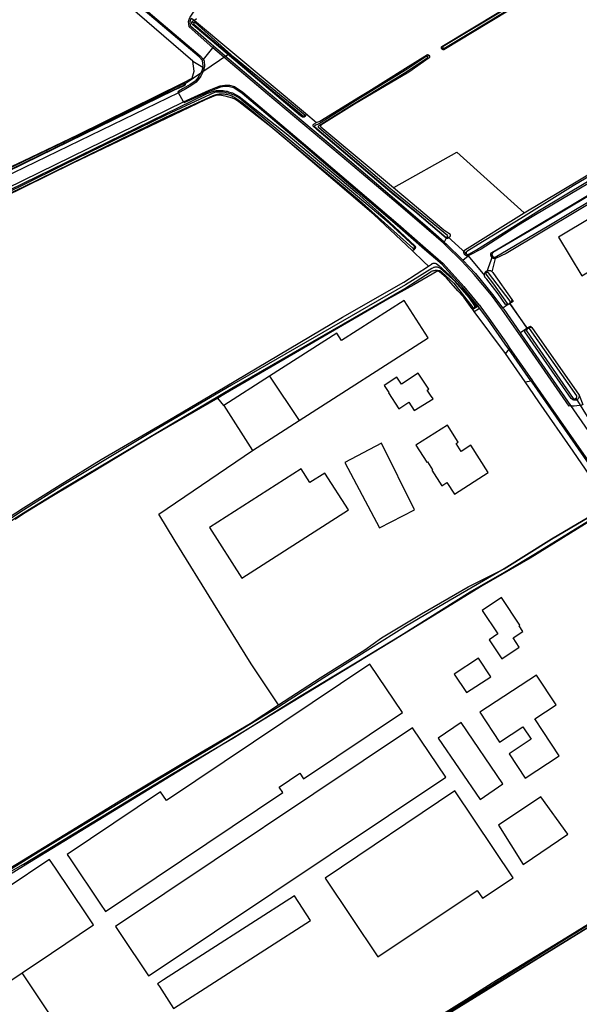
# Model space of a CAD drawing. Header units: metres. Extents: x 174423 to 274510, y 410991 to 462742.
# Tile 224 of 256: x 175058.27 to 175059.95, y 462716.99 to 462719.96. Entities that reach past the tile are written whole.
import ezdxf

# ---------------------------------------------------------------- set-up
doc = ezdxf.new("R2010")
doc.units = ezdxf.units.M
doc.layers.add('N-XX-AL-LIJN_0.20-G', color=7, linetype='Continuous', lineweight=25)

# ---------------------------------------------------------------- blocks, each defined once
blk = doc.blocks.new('Situatie')
at = {"lineweight": -3}
for p, q in [((2.7405, 6.3391), (2.7456, 6.3348)), ((2.7747, 6.2245), (2.8029, 6.2599)), ((2.8029, 6.2599), (2.8059, 6.2633)), ((3.4912, 6.2572), (3.4946, 6.2595)), ((2.7164, 6.1497), (2.8504, 6.2413)), ((3.4535, 6.2366), (3.4478, 6.2332)), ((2.7426, 6.2192), (2.7722, 6.201)), ((2.7716, 6.2213), (2.7747, 6.2245)), ((2.719, 6.1506), (2.7164, 6.1497)), ((2.7142, 6.0967), (2.6992, 6.1238)), ((3.0793, 6.0536), (3.08, 6.0528)), ((3.5654, 5.64), (3.5091, 5.6911)), ((3.5091, 5.6911), (3.5132, 5.6874)), ((3.4086, 5.6565), (3.4109, 5.6545)), ((3.5654, 5.64), (3.5603, 5.6376)), ((3.6438, 5.6328), (3.6262, 5.5827)), ((3.6406, 5.6314), (3.6438, 5.6328)), ((3.6262, 5.5827), (3.6239, 5.585)), ((3.6958, 5.4899), (3.7495, 5.4137)), ((3.6961, 5.4895), (3.6958, 5.4899)), ((3.6963, 5.4892), (3.7472, 5.4154)), ((3.5895, 5.4657), (3.585, 5.4718)), ((3.5908, 5.4756), (3.5896, 5.477)), ((3.748, 5.4157), (3.7495, 5.4137)), ((3.7428, 5.2533), (3.6837, 5.3388)), ((3.7592, 5.2568), (3.6932, 5.3517)), ((2.8352, 5.182), (2.8176, 5.2049)), ((3.8954, 5.2041), (3.9501, 5.1152)), ((3.8954, 5.2041), (3.8983, 5.2)), ((3.8788, 5.1826), (3.9309, 5.1074))]:
    blk.add_line(p, q, dxfattribs=at)
for points in [[(1.8257, 7.0398), (2.385, 6.5574), (2.6469, 6.3352), (2.7646, 6.2352), (2.7747, 6.2245)], [(3.3466, 5.8386), (3.3477, 5.8391), (3.5367, 5.9451), (3.7394, 5.7622), (3.9066, 5.8621), (4.0826, 5.9673), (4.316, 6.0974), (4.5584, 6.2455), (4.7398, 6.3514)], [(3.7784, 6.4244), (3.6322, 6.3349), (3.4982, 6.2539), (3.4972, 6.2537), (3.4962, 6.2537), (3.4953, 6.2539), (3.4943, 6.2542), (3.4934, 6.2546), (3.4927, 6.2552), (3.492, 6.2559), (3.4914, 6.2568), (3.4912, 6.2572), (3.491, 6.2576), (3.4907, 6.2586), (3.4906, 6.2596), (3.4906, 6.2606), (3.4908, 6.2615), (3.4912, 6.2624), (3.4916, 6.2632), (3.7564, 6.424)], [(2.7536, 6.3468), (2.7473, 6.3418), (3.0815, 6.0625), (3.115, 6.0345), (3.1243, 6.0391), (3.2469, 6.1135), (3.2725, 6.129), (3.3822, 6.1981), (3.4488, 6.239), (3.4497, 6.2389), (3.4507, 6.2387), (3.4516, 6.2383), (3.4524, 6.2377), (3.4532, 6.237), (3.4535, 6.2366), (3.4538, 6.2363), (3.4543, 6.2354), (3.4546, 6.2344), (3.4548, 6.2335), (3.4548, 6.2325), (3.4547, 6.2315), (3.4544, 6.2305), (3.4541, 6.2297), (3.392, 6.186), (3.2287, 6.0894), (3.1276, 6.0265), (3.1271, 6.0261), (3.1267, 6.0255), (3.1265, 6.025), (3.1264, 6.0243), (3.1264, 6.0237), (3.1267, 6.0231), (3.127, 6.0225), (3.1275, 6.0221), (3.1277, 6.022), (3.3466, 5.8386)], [(2.7716, 6.2213), (2.7615, 6.232), (2.644, 6.3318), (2.3821, 6.554), (1.8227, 7.0364), (1.7536, 7.096)], [(1.5729, 6.3393), (1.5734, 6.3384), (1.6588, 6.1581), (1.7805, 5.9052), (1.8552, 5.7444), (1.8565, 5.7438), (1.8579, 5.7433), (1.8593, 5.743), (1.8607, 5.7429), (1.8622, 5.7429), (1.8636, 5.7431), (1.865, 5.7434), (1.8664, 5.7439), (1.867, 5.7442), (2.063, 5.8403), (2.2322, 5.9196), (2.3964, 5.9974), (2.713, 6.1543), (2.7399, 6.1677), (2.7465, 6.1888), (2.7426, 6.2192), (2.2322, 6.6598), (1.9012, 6.9455)], [(3.6937, 6.3817), (3.4957, 6.2633), (3.4954, 6.2631), (3.4949, 6.2626), (3.4946, 6.2621), (3.4943, 6.2614), (3.4942, 6.2608), (3.4943, 6.2601), (3.4946, 6.2595), (3.4949, 6.2589), (3.4954, 6.2585), (3.496, 6.2582), (3.4967, 6.258), (3.4974, 6.258), (3.5733, 6.303), (3.8288, 6.458)], [(4.234, 6.0292), (3.7686, 5.7534), (3.7228, 5.726), (3.6099, 5.6532), (3.5746, 5.6348), (3.5734, 5.6342), (3.5721, 5.6337), (3.5708, 5.6334), (3.6203, 5.5735), (3.6202, 5.575), (3.6202, 5.5765), (3.6203, 5.5779), (3.6206, 5.5794), (3.6211, 5.5807), (3.6217, 5.5821), (3.6225, 5.5833), (3.6234, 5.5845), (3.6239, 5.585), (3.6244, 5.5856), (3.6256, 5.5865), (3.6268, 5.5873), (3.6281, 5.588), (3.6295, 5.5885), (3.6309, 5.5889), (3.6323, 5.5891), (3.6338, 5.5892), (3.6353, 5.5891), (3.6367, 5.5889), (3.6381, 5.5885), (3.6395, 5.5879), (3.6408, 5.5872), (3.642, 5.5864), (3.6431, 5.5854), (3.6529, 5.6247), (3.6515, 5.6246), (3.6501, 5.6247), (3.6487, 5.625), (3.6474, 5.6254), (3.6461, 5.6259), (3.6449, 5.6266), (3.6437, 5.6275), (3.6427, 5.6284), (3.6418, 5.6295), (3.641, 5.6306), (3.6406, 5.6314), (3.6403, 5.6319), (3.6398, 5.6332), (3.6394, 5.6346), (3.6392, 5.6359), (3.6392, 5.6374), (3.6393, 5.6388), (3.6396, 5.6401), (3.64, 5.6415), (3.6403, 5.6422), (3.6564, 5.6516), (4.0866, 5.9078)], [(4.0062, 5.8568), (3.7893, 5.7276), (3.6455, 5.6429), (3.6448, 5.6422), (3.6441, 5.6413), (3.6435, 5.6404), (3.6431, 5.6393), (3.6428, 5.6382), (3.6427, 5.6371), (3.6427, 5.636), (3.6429, 5.6349), (3.6433, 5.6338), (3.6438, 5.6328), (3.6444, 5.6319), (3.6452, 5.6311), (3.646, 5.6303), (3.647, 5.6298), (3.648, 5.6293), (3.6491, 5.629), (3.6502, 5.6289), (3.6514, 5.6289), (3.6525, 5.6291), (3.8141, 5.7248), (4.1788, 5.9432)], [(2.8029, 6.2599), (2.7314, 6.323), (2.7295, 6.3388), (2.7334, 6.3504), (2.7341, 6.3515), (2.744, 6.3665), (2.7608, 6.3869)], [(2.8059, 6.2633), (2.7356, 6.3252), (2.734, 6.3384), (2.7375, 6.3484), (2.7378, 6.349)], [(2.7378, 6.349), (2.742, 6.3454), (2.7461, 6.3419)], [(4.0799, 5.9572), (3.8866, 5.8439), (3.7298, 5.7457), (3.6011, 5.6676), (3.5666, 5.6459), (3.5665, 5.6459), (3.5659, 5.6452), (3.5654, 5.6444), (3.5651, 5.6436), (3.565, 5.6427), (3.565, 5.6418), (3.5651, 5.6409), (3.5654, 5.64), (3.5659, 5.6393), (3.5665, 5.6386), (3.5672, 5.638), (3.568, 5.6376), (3.5688, 5.6373), (3.5697, 5.6372), (3.5706, 5.6372), (3.5715, 5.6374), (3.5723, 5.6378), (3.5731, 5.6382), (3.5958, 5.6513), (3.7855, 5.7711), (4.0799, 5.9462)], [(3.08, 6.0528), (3.0799, 6.0526), (3.079, 6.052), (3.078, 6.0514), (3.077, 6.051), (3.0759, 6.0508), (3.0747, 6.0507), (3.0736, 6.0507), (3.0725, 6.051), (3.0668, 6.0546), (2.7424, 6.329), (2.7416, 6.3296), (2.7408, 6.3304), (2.7402, 6.3312), (2.7397, 6.3321), (2.7393, 6.3331), (2.7391, 6.3342), (2.7391, 6.3352), (2.7392, 6.3363), (2.7395, 6.3373), (2.7399, 6.3383), (2.7405, 6.3391)], [(2.7405, 6.3391), (2.7412, 6.3399), (2.742, 6.3406), (2.7429, 6.3412), (2.7438, 6.3416), (2.7449, 6.3418), (2.7459, 6.3419), (2.7461, 6.3419), (2.747, 6.3419), (2.7473, 6.3418)], [(3.0793, 6.0536), (3.0795, 6.0538), (3.0797, 6.0545), (3.0798, 6.0551), (3.0798, 6.0558), (3.0796, 6.0564), (3.0792, 6.0569), (2.8671, 6.2301), (2.7494, 6.3363), (2.7489, 6.3364), (2.7482, 6.3364), (2.7474, 6.3362), (2.7467, 6.3359), (2.7461, 6.3354), (2.7456, 6.3348), (2.7453, 6.3341), (2.745, 6.3334), (2.745, 6.3326), (2.7451, 6.3319), (2.7453, 6.3311), (2.7457, 6.3305), (2.9351, 6.1691), (3.0751, 6.0533), (3.0755, 6.053), (3.0761, 6.0527), (3.0767, 6.0525), (3.0774, 6.0525), (3.078, 6.0526), (3.0786, 6.0529), (3.0791, 6.0533), (3.0793, 6.0536)], [(3.8788, 5.1826), (3.8751, 5.1801), (3.7281, 5.3923), (3.7236, 5.3988), (3.6743, 5.4698), (3.6717, 5.4732), (3.6412, 5.5143), (3.5895, 5.5773), (3.5515, 5.6172), (3.5506, 5.6181), (3.503, 5.665), (3.4964, 5.6708), (3.4454, 5.7154), (3.3605, 5.7887), (3.2112, 5.9157), (2.9673, 6.1201), (2.8029, 6.2599)], [(3.4993, 5.6742), (3.4484, 5.7188), (3.3634, 5.7921), (3.2141, 5.9191), (2.9702, 6.1236), (2.8059, 6.2633)], [(3.5091, 5.6911), (3.5093, 5.6919), (3.5094, 5.6927), (3.5093, 5.6935), (3.509, 5.6943), (3.3381, 5.8341), (3.1218, 6.0189), (3.1216, 6.0191), (3.121, 6.0197), (3.1206, 6.0204), (3.1203, 6.0211), (3.1201, 6.0219), (3.1201, 6.0228), (3.1203, 6.0236), (3.1206, 6.0243), (3.121, 6.025), (3.2148, 6.0843), (3.3785, 6.1833), (3.4479, 6.2291), (3.4479, 6.2291), (3.4484, 6.2296), (3.4486, 6.2302), (3.4488, 6.2309), (3.4488, 6.2315), (3.4486, 6.2322), (3.4482, 6.2328), (3.4478, 6.2332), (3.4472, 6.2336), (3.4466, 6.2338), (3.4459, 6.2339), (3.4453, 6.2338), (3.4446, 6.2335), (3.3878, 6.1955), (3.2319, 6.0998), (3.1206, 6.0299), (3.1112, 6.0266), (3.1112, 6.0266), (3.1105, 6.0263), (3.1099, 6.0259), (3.1094, 6.0254), (3.1091, 6.0247), (3.1089, 6.024), (3.1088, 6.0233), (3.109, 6.0226), (3.1092, 6.0219), (3.1096, 6.0213), (3.3352, 5.8302), (3.4107, 5.7688), (3.5046, 5.6886), (3.5053, 5.6885), (3.5061, 5.6886), (3.5069, 5.6889), (3.5076, 5.6892), (3.5082, 5.6898), (3.5087, 5.6904), (3.5091, 5.6911)], [(4.6892, 6.2442), (4.5748, 6.1724), (4.1598, 5.9249), (3.8999, 5.7691), (3.6858, 5.6403), (3.6529, 5.6247)], [(2.7722, 6.201), (2.7693, 6.1902), (2.7652, 6.1824), (2.762, 6.1762), (2.7608, 6.1738), (2.7573, 6.1696), (2.7492, 6.1596), (2.7342, 6.1489), (2.7137, 6.137), (2.6971, 6.1274), (2.6992, 6.1238)], [(2.7747, 6.2245), (2.776, 6.2201), (2.7778, 6.2043), (2.7765, 6.1998), (2.7735, 6.1886), (2.7692, 6.1803), (2.766, 6.1741), (2.7645, 6.1713), (2.7609, 6.1668), (2.7524, 6.1562), (2.7367, 6.1452), (2.716, 6.1331), (2.6992, 6.1238)], [(2.7722, 6.201), (2.7732, 6.2046), (2.7714, 6.2209), (2.7716, 6.2213)], [(1.8574, 5.7299), (1.9043, 5.7532), (2.2322, 5.9125), (2.6336, 6.1091), (2.7157, 6.1474), (2.7161, 6.1477), (2.7164, 6.1482), (2.7165, 6.1487), (2.7165, 6.1492), (2.7164, 6.1497), (2.7161, 6.1502), (2.7157, 6.1505), (2.7152, 6.1507), (2.7146, 6.1508), (2.7141, 6.1507), (2.634, 6.1124), (2.4681, 6.0304), (2.2322, 5.9169), (1.8806, 5.7461), (1.8621, 5.7372)], [(2.719, 6.1506), (2.7191, 6.1497), (2.719, 6.1489), (2.7188, 6.148), (2.7184, 6.1472), (2.7179, 6.1465), (2.7173, 6.1458), (2.7167, 6.1454), (2.6862, 6.1318), (2.2322, 5.9099), (1.8837, 5.7395), (1.8587, 5.7274)], [(2.713, 6.1543), (2.7139, 6.1545), (2.7147, 6.1545), (2.7156, 6.1543), (2.7164, 6.154), (2.7171, 6.1535), (2.7178, 6.1529), (2.7183, 6.1523), (2.7187, 6.1515), (2.719, 6.1506)], [(2.7142, 6.0967), (2.7911, 6.1324), (2.8114, 6.1405), (2.8247, 6.1452), (2.8385, 6.1475), (2.8428, 6.1473), (2.853, 6.1468), (2.8675, 6.1434), (2.8931, 6.1259), (3.0759, 5.9718), (3.3603, 5.7281), (3.4427, 5.6561), (3.4955, 5.6099), (3.5584, 5.541), (3.6043, 5.4847), (3.6048, 5.4841), (3.6089, 5.4785), (3.6336, 5.4455), (3.686, 5.3698), (3.6969, 5.3542), (3.7629, 5.2593), (3.7659, 5.255), (4.1309, 4.7305)], [(3.6008, 5.4819), (3.555, 5.5381), (3.4924, 5.6067), (3.4397, 5.6527), (3.3574, 5.7247), (3.0729, 5.9684), (2.8904, 6.1223), (2.8656, 6.1392), (2.8524, 6.1423), (2.8426, 6.1428), (2.8388, 6.1429), (2.8258, 6.1408), (2.813, 6.1363), (2.7928, 6.1283), (2.7157, 6.0936), (2.7142, 6.0967)], [(4.7064, 6.0477), (4.6365, 6.1643), (3.8434, 5.6893), (3.9132, 5.5726), (4.7064, 6.0477)], [(2.6992, 6.1238), (1.8706, 5.722), (1.8242, 5.6996), (1.6768, 5.6268), (0.679, 5.1448), (0.6129, 5.1131), (-1.3994, 4.1472), (-2.0137, 3.8493), (-2.0863, 3.8167), (-2.0879, 3.821), (-2.1228, 3.8058), (-2.1296, 3.803)], [(1.1376, 5.3177), (2.2322, 5.852), (2.785, 6.1218), (2.8087, 6.1305), (2.8129, 6.1309), (2.817, 6.1312), (2.8212, 6.1313), (2.8253, 6.1312), (2.8294, 6.131), (2.8336, 6.1306), (2.8377, 6.1301), (2.8418, 6.1294), (2.8458, 6.1286), (2.8499, 6.1275), (2.8538, 6.1264), (2.8578, 6.1251), (2.8617, 6.1236), (2.8655, 6.122), (2.8692, 6.1202), (2.8729, 6.1183), (2.8765, 6.1163), (2.88, 6.1141), (2.8816, 6.1131), (3.0233, 6.002), (3.236, 5.8228), (3.2744, 5.789), (3.319, 5.7484), (3.4116, 5.6624), (3.412, 5.6612), (3.4121, 5.66), (3.4121, 5.6587), (3.412, 5.6575), (3.4117, 5.6562), (3.4112, 5.6551), (3.4109, 5.6545)], [(2.1397, 5.7974), (2.2322, 5.8414), (2.6615, 6.0504), (2.8034, 6.116), (2.8062, 6.117), (2.8095, 6.118), (2.8128, 6.1189), (2.8162, 6.1197), (2.8196, 6.1202), (2.823, 6.1206), (2.8264, 6.1209), (2.8298, 6.121), (2.8332, 6.1209), (2.8367, 6.1207), (2.8401, 6.1203), (2.8435, 6.1197), (2.8468, 6.119), (2.8502, 6.1181), (2.8534, 6.1171), (2.8567, 6.116), (2.8598, 6.1146), (2.8629, 6.1132), (2.866, 6.1116), (2.8689, 6.1098), (2.8718, 6.1079), (2.8897, 6.0957), (3.2427, 5.8003), (3.4048, 5.656), (3.4052, 5.6558), (3.406, 5.6557), (3.4068, 5.6557), (3.4075, 5.6559), (3.4082, 5.6562), (3.4086, 5.6565), (3.4088, 5.6567), (3.4093, 5.6573), (3.4097, 5.658), (3.4099, 5.6587), (3.41, 5.6595), (3.4099, 5.6603), (3.4097, 5.661), (3.4093, 5.6617), (3.3331, 5.7312), (3.2443, 5.8072), (2.8897, 6.1023), (2.8879, 6.1037), (2.8846, 6.1062), (2.8811, 6.1085), (2.8776, 6.1108), (2.8741, 6.1129), (2.8704, 6.1148), (2.8666, 6.1166), (2.8628, 6.1183), (2.859, 6.1198), (2.855, 6.1211), (2.8511, 6.1223), (2.8471, 6.1234), (2.843, 6.1243), (2.8389, 6.125), (2.8348, 6.1256), (2.8307, 6.1261), (2.8265, 6.1263), (2.8224, 6.1264), (2.8182, 6.1264), (2.8141, 6.1262), (2.8099, 6.1258), (2.6615, 6.0565), (2.352, 5.9065), (2.2322, 5.8469), (2.0571, 5.7617)], [(1.9839, 4.7131), (2.2322, 4.8738), (2.3426, 4.9431), (2.4667, 5.0197), (2.668, 5.137), (2.84, 5.2389), (3.1926, 5.4488), (3.3772, 5.5535), (3.4515, 5.6021), (3.438, 5.6155), (3.4022, 5.6493), (3.2874, 5.7578), (3.02, 5.9851), (2.9768, 6.0213), (2.8812, 6.0973), (2.8689, 6.1054), (2.862, 6.1082), (2.84, 6.1139), (2.8226, 6.1172), (2.8148, 6.1172), (2.8051, 6.1139), (2.7798, 6.1033), (2.3796, 5.9117), (2.2322, 5.8394), (2.0129, 5.7317)], [(0.7298, 5.1122), (0.7298, 5.1122), (0.7365, 5.1265), (0.7386, 5.131), (0.7461, 5.14), (1.8242, 5.6616), (2.2322, 5.8611), (2.7142, 6.0967)], [(3.0815, 6.0625), (3.0818, 6.0618), (3.0822, 6.0608), (3.0825, 6.0597), (3.0826, 6.0586), (3.0825, 6.0575), (3.0823, 6.0564), (3.0819, 6.0553), (3.0813, 6.0543), (3.0807, 6.0534), (3.08, 6.0528)], [(3.5044, 5.6866), (3.4101, 5.7669), (3.3488, 5.8162), (3.1158, 6.0138), (3.1048, 6.0236), (3.1046, 6.0245), (3.1045, 6.0255), (3.1045, 6.0265), (3.1048, 6.0274), (3.1052, 6.0283), (3.1057, 6.0292), (3.1063, 6.0299), (3.1071, 6.0305), (3.1076, 6.0309), (3.115, 6.0345)], [(3.3466, 5.8386), (3.3778, 5.8125), (3.4983, 5.7118), (3.5129, 5.7017), (3.5129, 5.7017), (3.5139, 5.7009), (3.5147, 5.7001), (3.5154, 5.6991), (3.5159, 5.6981), (3.5164, 5.697), (3.5166, 5.6959), (3.5167, 5.6947), (3.5167, 5.6935), (3.5165, 5.6923), (3.5161, 5.6912), (3.5156, 5.6902), (3.515, 5.6892), (3.5142, 5.6883), (3.5133, 5.6875), (3.5132, 5.6874), (3.5123, 5.6869), (3.5112, 5.6864), (3.5101, 5.686), (3.509, 5.6858), (3.5078, 5.6858), (3.5066, 5.6859), (3.5055, 5.6862), (3.5044, 5.6866), (3.4993, 5.6742), (3.5061, 5.6683), (3.5538, 5.6212), (3.5548, 5.6203), (3.5708, 5.6334), (3.5695, 5.6333), (3.5682, 5.6333), (3.5669, 5.6335), (3.5656, 5.6338), (3.5644, 5.6343), (3.5632, 5.6349), (3.5621, 5.6357), (3.5612, 5.6366), (3.5603, 5.6376), (3.5596, 5.6387), (3.559, 5.6399), (3.5585, 5.6411), (3.5582, 5.6424), (3.5581, 5.6437), (3.5581, 5.645), (3.5583, 5.6463), (3.5586, 5.6476), (3.5591, 5.6488), (3.5597, 5.65), (3.5599, 5.6502), (3.7394, 5.7622)], [(3.4109, 5.6545), (3.4106, 5.654), (3.4099, 5.6529), (3.409, 5.652), (3.4081, 5.6512), (3.407, 5.6506), (3.4059, 5.65), (3.4047, 5.6496), (3.4034, 5.6494), (3.4022, 5.6493)], [(3.4515, 5.6021), (3.4605, 5.6081), (3.4618, 5.6089), (3.4631, 5.6096), (3.4645, 5.6102), (3.466, 5.6106), (3.4675, 5.6109), (3.469, 5.611), (3.4705, 5.611), (3.472, 5.6107), (3.4735, 5.6104), (3.4748, 5.6099), (3.4827, 5.6037), (3.5153, 5.5747), (3.5419, 5.5463), (3.5655, 5.5198), (3.5939, 5.4824), (3.5939, 5.4812), (3.5937, 5.4801), (3.5934, 5.479), (3.5929, 5.478), (3.5923, 5.477), (3.5916, 5.4761), (3.5908, 5.4756)], [(3.5548, 5.6203), (3.5929, 5.5802), (3.6447, 5.517), (3.6753, 5.4759)], [(2.1268, 4.7917), (2.2322, 4.8595), (2.3503, 4.9319), (2.86, 5.2347), (3.3809, 5.5351), (3.4598, 5.5864), (3.4609, 5.5868), (3.4632, 5.5877), (3.4656, 5.5884), (3.4681, 5.589), (3.4705, 5.5894), (3.473, 5.5896), (3.4755, 5.5897), (3.478, 5.5896), (3.4805, 5.5894), (3.483, 5.589), (3.4854, 5.5885), (3.4919, 5.5844), (3.5278, 5.5511), (3.5852, 5.4771), (3.5858, 5.4768), (3.5865, 5.4765), (3.5874, 5.4764), (3.5882, 5.4765), (3.5889, 5.4767), (3.5896, 5.477), (3.5897, 5.477), (3.5903, 5.4776), (3.5908, 5.4782), (3.5912, 5.4789), (3.5915, 5.4796), (3.5916, 5.4804), (3.5915, 5.4813), (3.5913, 5.482), (3.5909, 5.4828), (3.5738, 5.5072), (3.5327, 5.5547), (3.4879, 5.595), (3.4876, 5.5951), (3.486, 5.5961), (3.4842, 5.597), (3.4824, 5.5977), (3.4805, 5.5983), (3.4786, 5.5987), (3.4767, 5.599), (3.4748, 5.5991), (3.4728, 5.599), (3.4709, 5.5988), (3.469, 5.5984), (3.4671, 5.5978), (3.4653, 5.5972), (3.4635, 5.5963), (3.4618, 5.5954), (3.3825, 5.546), (2.8583, 5.2441), (2.606, 5.0953), (2.3503, 4.9417), (2.2322, 4.8675), (2.124, 4.7959)], [(3.5908, 5.4756), (3.5899, 5.475), (3.589, 5.4745), (3.5877, 5.4741), (3.5865, 5.4738), (3.5854, 5.4737), (3.5843, 5.4738), (3.5834, 5.474), (3.5579, 5.5086), (3.5402, 5.5281), (3.5058, 5.5665), (3.4849, 5.5849), (3.4845, 5.5851), (3.4834, 5.5858), (3.4823, 5.5862), (3.4811, 5.5866), (3.4799, 5.5867), (3.4787, 5.5868), (3.4775, 5.5867), (3.4764, 5.5864), (3.4753, 5.586), (3.4743, 5.5854), (3.4076, 5.5463), (3.3295, 5.5031), (2.8407, 5.2183), (2.8176, 5.2049)], [(3.6958, 5.4899), (3.6959, 5.4899), (3.6966, 5.4906), (3.6971, 5.4914), (3.6976, 5.4923), (3.6978, 5.4932), (3.6979, 5.4942), (3.6979, 5.4952), (3.6977, 5.4961), (3.6973, 5.497), (3.6321, 5.5816), (3.6318, 5.582), (3.6311, 5.5825), (3.6304, 5.5829), (3.6296, 5.5832), (3.6287, 5.5833), (3.6278, 5.5833), (3.627, 5.5831), (3.6262, 5.5827), (3.6255, 5.5822), (3.6249, 5.5816), (3.6244, 5.5809), (3.6241, 5.5801), (3.6239, 5.5792), (3.6239, 5.5784), (3.624, 5.5775), (3.6476, 5.5482), (3.6884, 5.4897), (3.6887, 5.4895), (3.6895, 5.489), (3.6904, 5.4887), (3.6914, 5.4885), (3.6924, 5.4885), (3.6933, 5.4886), (3.6943, 5.4889), (3.6951, 5.4893), (3.6958, 5.4899)], [(3.6431, 5.5854), (3.6441, 5.5843), (3.6449, 5.5833), (3.6472, 5.5804), (3.7022, 5.5014), (3.7022, 5.5009), (3.7021, 5.4993), (3.7017, 5.4978), (3.7013, 5.4963), (3.7006, 5.4949), (3.6999, 5.4935), (3.699, 5.4923), (3.6979, 5.4911), (3.6968, 5.49), (3.6961, 5.4895)], [(3.6961, 5.4895), (3.6942, 5.4883), (3.6928, 5.4876), (3.6913, 5.4871), (3.6898, 5.4868), (3.6883, 5.4866), (3.6867, 5.4865), (3.6852, 5.4866), (3.6837, 5.4869), (3.6614, 5.5192), (3.6276, 5.5624), (3.6233, 5.5669), (3.6225, 5.5681), (3.6217, 5.5693), (3.6211, 5.5707), (3.6206, 5.5721), (3.6203, 5.5735)], [(3.0628, 5.1372), (3.451, 5.3859), (3.3786, 5.499), (3.1895, 5.3779), (3.1755, 5.3998), (2.9734, 5.2705), (3.0628, 5.1372)], [(3.7022, 5.5014), (3.7062, 5.4961), (3.6963, 5.4892), (3.6957, 5.4888), (3.6863, 5.4831), (3.6753, 5.4759)], [(3.6008, 5.4819), (3.5978, 5.48), (3.585, 5.4718), (3.5834, 5.474)], [(3.6932, 5.3517), (3.6907, 5.3482), (3.6837, 5.3388), (3.5895, 5.4657), (3.6021, 5.4738), (3.6053, 5.4758)], [(3.6053, 5.4758), (3.6012, 5.4813), (3.6008, 5.4819)], [(3.6932, 5.3517), (3.6823, 5.3672), (3.63, 5.4429), (3.6053, 5.4758)], [(3.6753, 5.4759), (3.6779, 5.4724), (3.7273, 5.4014)], [(3.7273, 5.4014), (3.7284, 5.4021), (3.7472, 5.4154), (3.7484, 5.4162), (3.7589, 5.4218), (3.7629, 5.4172)], [(3.7273, 5.4014), (3.7318, 5.3948), (3.8788, 5.1826)], [(3.8983, 5.2), (3.897, 5.1994), (3.8957, 5.1989), (3.8943, 5.1986), (3.8929, 5.1984), (3.8914, 5.1984), (3.89, 5.1985), (3.8886, 5.1988), (3.8872, 5.1993), (3.886, 5.1999), (3.8853, 5.2003), (3.8812, 5.2035), (3.7418, 5.4045), (3.742, 5.406), (3.7423, 5.4075), (3.7428, 5.409), (3.7434, 5.4104), (3.7442, 5.4118), (3.7451, 5.413), (3.7461, 5.4142), (3.7473, 5.4152), (3.748, 5.4157)], [(3.7495, 5.4137), (3.7488, 5.4131), (3.7481, 5.4124), (3.7476, 5.4115), (3.7472, 5.4106), (3.747, 5.4097), (3.7469, 5.4087), (3.747, 5.4077), (3.8867, 5.2039), (3.8872, 5.2036), (3.8881, 5.2031), (3.8892, 5.2028), (3.8902, 5.2026), (3.8913, 5.2026), (3.8924, 5.2027), (3.8934, 5.203), (3.8944, 5.2034), (3.8954, 5.204), (3.8954, 5.2041), (3.8962, 5.2047), (3.8969, 5.2055), (3.8975, 5.2064), (3.8979, 5.2074), (3.8982, 5.2085), (3.8983, 5.2095), (3.8983, 5.2106), (3.8981, 5.2117), (3.7559, 5.4139), (3.7551, 5.4142), (3.7542, 5.4145), (3.7532, 5.4147), (3.7523, 5.4147), (3.7513, 5.4145), (3.7504, 5.4142), (3.7495, 5.4137)], [(3.748, 5.4157), (3.7485, 5.4161), (3.7499, 5.4169), (3.7513, 5.4175), (3.7527, 5.418), (3.7543, 5.4183), (3.7558, 5.4185), (3.7573, 5.4185), (3.7589, 5.4184), (3.7604, 5.4181), (3.7619, 5.4176), (3.7629, 5.4172), (3.9048, 5.2134), (3.9049, 5.2119), (3.9049, 5.2105), (3.9048, 5.2091), (3.9044, 5.2077), (3.904, 5.2063), (3.9033, 5.205), (3.9026, 5.2038), (3.9017, 5.2027), (3.9007, 5.2017), (3.8996, 5.2008), (3.8983, 5.2), (3.8983, 5.2)], [(3.4654, 5.2022), (3.4579, 5.2137), (3.448, 5.2289), (3.4522, 5.2316), (3.4209, 5.2797), (3.3699, 5.2465), (3.3561, 5.2677), (3.3182, 5.2431), (3.3323, 5.2214), (3.3311, 5.2206), (3.3624, 5.1726), (3.3927, 5.1923), (3.4085, 5.167), (3.4654, 5.2022)], [(2.9734, 5.2705), (2.8352, 5.182), (2.9218, 5.0468), (3.0628, 5.1372)], [(4.1308, 4.7229), (4.1291, 4.7091), (4.1264, 4.6944), (4.125, 4.6964), (4.1242, 4.6978), (4.1214, 4.7026), (4.0001, 4.8797), (3.8869, 5.045), (3.7841, 5.1936), (3.7557, 5.2347), (3.7428, 5.2533), (3.7547, 5.2558), (3.7592, 5.2568)], [(3.7592, 5.2568), (3.7622, 5.2524), (4.1308, 4.7229)], [(2.8176, 5.2049), (2.6232, 5.0921), (2.4374, 4.9797), (2.3183, 4.9088), (2.2322, 4.856), (2.2072, 4.8394)], [(3.9048, 5.2134), (3.9159, 5.1852), (3.913, 5.1838), (3.9062, 5.1829), (3.89, 5.1806), (3.8856, 5.1806), (3.8788, 5.1826)], [(3.5348, 5.0677), (3.5412, 5.0718), (3.5084, 5.123), (3.4137, 5.0627), (3.4467, 5.0113), (3.4486, 5.0124), (3.4637, 4.9889), (3.4619, 4.9877), (3.4919, 4.9409), (3.5071, 4.9506), (3.5295, 4.9157), (3.631, 4.9809), (3.5786, 5.0625), (3.5499, 5.0441), (3.5348, 5.0677)], [(3, 4.2805), (2.918, 4.4047), (2.8046, 4.5868), (2.6896, 4.7738), (2.6398, 4.8549), (2.9218, 5.0468)], [(3.4094, 4.8678), (3.3104, 5.0686), (3.1996, 5.0112), (3.304, 4.8138), (3.4094, 4.8678)], [(3.1398, 4.9791), (3.0948, 4.9502), (3.0682, 4.9918), (2.7922, 4.8154), (2.8902, 4.6624), (3.211, 4.8679), (3.1398, 4.9791)], [(2.1525, 3.7556), (2.2322, 3.8015), (2.4391, 3.9269), (2.677, 4.0711), (2.8673, 4.184), (3.0629, 4.3062), (3.2366, 4.4109), (3.3695, 4.4904), (3.5769, 4.6212), (3.6802, 4.6807), (3.7738, 4.7365), (3.9725, 4.8587)], [(3.9909, 4.8792), (3.8223, 4.7794), (3.6796, 4.6902), (3.5171, 4.5959), (3.3821, 4.5168), (3.1365, 4.362), (3.0007, 4.2748), (2.7986, 4.1514), (2.6274, 4.0495), (2.2911, 3.8449), (2.2322, 3.8087), (2.1505, 3.759)], [(3.9718, 4.8547), (3.7579, 4.7227), (3.6131, 4.6396), (3.352, 4.4783), (2.7136, 4.0895), (2.2322, 3.7956), (2.1606, 3.7506)], [(3.6796, 4.6902), (3.8223, 4.7794), (3.9909, 4.8792)], [(3, 4.2805), (3.1256, 4.3619), (3.2602, 4.4467), (3.3106, 4.4825), (3.431, 4.5555), (3.5713, 4.6362), (3.6796, 4.6902)], [(3.7244, 4.5191), (3.7269, 4.5208), (3.6715, 4.6039), (3.6133, 4.565), (3.6601, 4.4947), (3.6338, 4.4771), (3.6722, 4.4195), (3.725, 4.4547), (3.7066, 4.4823), (3.7359, 4.5019), (3.7244, 4.5191)], [(3.6388, 4.3656), (3.6023, 4.4216), (3.5292, 4.3737), (3.5658, 4.3178), (3.6388, 4.3656)], [(2.3727, 3.8177), (2.4647, 3.6802), (2.4791, 3.6586), (3.0131, 4.0166), (3.0019, 4.0332), (3.0641, 4.0749), (3.0752, 4.0583), (3.3729, 4.2578), (3.2753, 4.4034), (2.6627, 3.9926), (2.645, 4.0189), (2.3641, 3.8306), (2.3727, 3.8177)], [(3.7357, 4.2147), (3.7605, 4.1771), (3.6941, 4.1332), (3.7422, 4.0601), (3.8448, 4.1276), (3.7965, 4.2009), (3.7718, 4.2384), (3.8361, 4.2806), (3.7766, 4.3706), (3.6059, 4.2584), (3.6652, 4.1683), (3.7357, 4.2147)], [(1.354, 3.2753), (1.5571, 3.4031), (1.7804, 3.5394), (1.9549, 3.643), (2.1081, 3.7388), (2.2322, 3.8143), (2.5307, 3.9969), (2.7674, 4.1387), (2.791, 4.1525), (2.9146, 4.225), (3, 4.2805)], [(2.5234, 3.5924), (2.609, 3.4644), (2.6351, 3.4818), (3.5034, 4.0627), (3.4034, 4.2122), (2.5096, 3.613), (2.5234, 3.5924)], [(3.6756, 4.0426), (3.5504, 4.228), (3.481, 4.1806), (3.6072, 3.996), (3.6756, 4.0426)], [(3.6143, 3.6983), (3.7062, 3.7596), (3.531, 4.0215), (3.1404, 3.7592), (3.2993, 3.5225), (3.5983, 3.7222), (3.6143, 3.6983)], [(4.9421, 3.3446), (5.018, 3.393), (5.0152, 3.3973), (5.0146, 3.398), (5.0144, 3.3982), (4.5938, 4.0112), (4.5937, 4.0113), (4.5931, 4.0121), (4.5924, 4.0128), (4.5916, 4.0134), (4.5907, 4.0139), (4.5898, 4.0143), (4.5888, 4.0144), (4.5878, 4.0144), (4.5868, 4.0143), (4.5858, 4.014), (4.5849, 4.0136), (4.5841, 4.013), (3.4062, 3.2848)], [(4.5828, 4.0311), (4.5831, 4.0298), (4.5833, 4.0285), (4.5834, 4.0271), (4.5834, 4.0265), (4.5833, 4.0258), (4.583, 4.0244), (4.5826, 4.0231), (4.5821, 4.0219), (4.5813, 4.0207), (4.5805, 4.0197), (4.4039, 3.9097), (4.0656, 3.6991), (3.8613, 3.5735), (3.5892, 3.4038), (3.4053, 3.2902)], [(3.4069, 3.2869), (3.7216, 3.4816), (3.8764, 3.5772), (4.1679, 3.7572), (4.5793, 4.0131), (4.5798, 4.0134), (4.5814, 4.0142), (4.583, 4.0149), (4.5847, 4.0154), (4.5865, 4.0158), (4.5882, 4.016), (4.59, 4.016), (4.5903, 4.016), (4.5918, 4.0159), (4.5935, 4.0156)], [(3.7366, 3.8002), (3.8708, 3.8912), (3.7898, 4.0038), (3.662, 3.9182), (3.7366, 3.8002)], [(2.2283, 3.4741), (2.3165, 3.5332), (2.4435, 3.6183), (2.4214, 3.6513), (2.3293, 3.7887), (2.3114, 3.8155), (2.3088, 3.8137), (2.1837, 3.7301), (2.1769, 3.7254), (1.9381, 3.5622), (1.9991, 3.4711), (1.9664, 3.4492), (2.0112, 3.3822), (2.0445, 3.4045), (2.0693, 3.3676), (2.2283, 3.4741)], [(3.4062, 3.2848), (3.4053, 3.2847), (3.4045, 3.2848), (3.4037, 3.2851), (3.4029, 3.2855), (3.4023, 3.2861), (3.4017, 3.2867), (3.4013, 3.2875), (3.4011, 3.2883), (3.401, 3.2891), (3.401, 3.29), (3.4012, 3.2908), (3.4016, 3.2916), (3.4017, 3.2917), (3.5661, 3.3943), (3.6433, 3.4438), (3.865, 3.5795), (4.0903, 3.7187)], [(2.6418, 3.4328), (2.6845, 3.3664), (3.0967, 3.6312), (3.0486, 3.7061), (2.6539, 3.4525), (2.6364, 3.4412), (2.6418, 3.4328)], [(2.7281, 2.9425), (2.7509, 2.9567), (2.6373, 3.1204), (2.582, 3.2002), (2.5141, 3.298), (2.4804, 3.3493), (2.4508, 3.3299), (2.3873, 3.2862), (2.3626, 3.2895), (2.3551, 3.2849), (2.3194, 3.3383), (2.2283, 3.4741)]]:
    blk.add_lwpolyline(points, dxfattribs=at)

msp = doc.modelspace()

# ---------------------------------------------------------------- block references
at = {"layer": 'N-XX-AL-LIJN_0.20-G'}
msp.add_blockref('Situatie', (175056.047, 462713.6112), dxfattribs=at)

doc.saveas('drawing.dxf')
